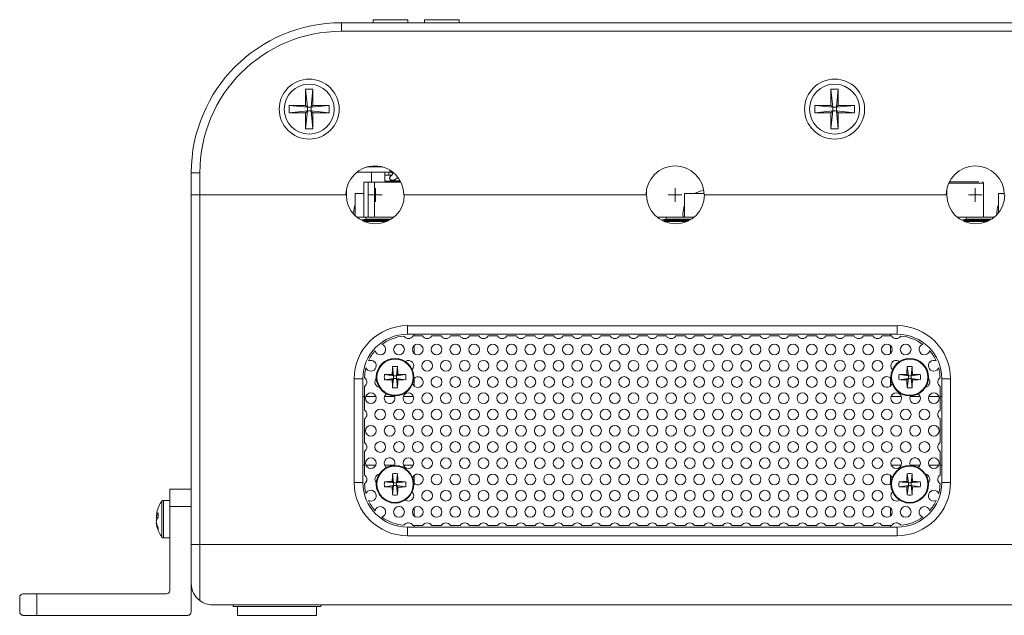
# Model space of a CAD drawing. Header units: millimetres. Extents: x 0 to 1727, y 0 to 1118.
# Tile 16 of 43: x 1117 to 1311, y 360 to 477. Entities that reach past the tile are written whole.
import ezdxf

# ---------------------------------------------------------------- set-up
doc = ezdxf.new("R2010")
doc.units = ezdxf.units.MM
doc.header["$LTSCALE"] = 2

# ---------------------------------------------------------------- blocks, each defined once
blk = doc.blocks.new('SW_CENTERMARKSYMBOL_10')
at = {"color": 0, "linetype": 'Continuous', "lineweight": 0}
for q in [(-1.35, 0), (0, 1.35), (0, -1.35), (1.35, 0)]:
    blk.add_line((0, 0), q, dxfattribs=at)
blk = doc.blocks.new('SW_CENTERMARKSYMBOL_11')
at = {"color": 0, "linetype": 'Continuous', "lineweight": 0}
for q in [(-1.35, 0), (0, 1.35), (0, -1.35), (1.35, 0)]:
    blk.add_line((0, 0), q, dxfattribs=at)
blk = doc.blocks.new('SW_CENTERMARKSYMBOL_12')
at = {"color": 0, "linetype": 'Continuous', "lineweight": 0}
for q in [(-1.35, 0), (0, 1.35), (0, -1.35), (1.35, 0)]:
    blk.add_line((0, 0), q, dxfattribs=at)

msp = doc.modelspace()

# ---------------------------------------------------------------- linework, layer by layer
at = {"color": 7, "linetype": 'Continuous', "lineweight": 15}
for p, q in [((1180.49, 476.7), (1442.96, 476.7)), ((1180.49, 476.7), (1180.49, 475)), ((1186.74, 477.29), (1186.74, 476.7)), ((1190.1, 477.29), (1186.74, 477.29)), ((1193.61, 477.29), (1190.1, 477.29)), ((1193.61, 476.7), (1193.61, 477.29)), ((1196.87, 477.29), (1196.87, 476.7)), ((1200.23, 477.29), (1196.87, 477.29)), ((1203.75, 477.29), (1200.23, 477.29)), ((1203.75, 476.7), (1203.75, 477.29)), ((1442.96, 475), (1180.49, 475)), ((1173.42, 463.56), (1174.87, 463.56)), ((1173.42, 460.36), (1173.42, 463.56)), ((1173.42, 463.56), (1173.78, 459.99)), ((1174.87, 463.56), (1174.51, 459.99)), ((1174.87, 463.56), (1174.87, 460.36)), ((1277.13, 463.56), (1278.59, 463.56)), ((1277.13, 460.36), (1277.13, 463.56)), ((1277.13, 463.56), (1277.5, 459.99)), ((1278.59, 463.56), (1278.22, 459.99)), ((1278.59, 463.56), (1278.59, 460.36)), ((1170.22, 460.36), (1173.42, 460.36)), ((1170.22, 458.9), (1170.22, 460.36)), ((1170.22, 460.36), (1173.78, 459.99)), ((1170.22, 458.9), (1173.78, 459.26)), ((1173.42, 458.9), (1170.22, 458.9)), ((1173.42, 460.36), (1173.78, 459.99)), ((1173.42, 455.7), (1173.78, 459.26)), ((1173.78, 459.26), (1173.42, 458.9)), ((1173.42, 455.7), (1173.42, 458.9)), ((1173.78, 459.26), (1173.78, 459.99)), ((1173.78, 459.99), (1174.51, 459.99)), ((1174.51, 459.26), (1173.78, 459.26)), ((1178.07, 460.36), (1174.51, 459.99)), ((1174.51, 459.99), (1174.87, 460.36)), ((1174.51, 459.99), (1174.51, 459.26)), ((1174.87, 458.9), (1174.51, 459.26)), ((1178.07, 458.9), (1174.51, 459.26)), ((1174.87, 455.7), (1174.51, 459.26)), ((1174.87, 460.36), (1178.07, 460.36)), ((1174.87, 458.9), (1174.87, 455.7)), ((1178.07, 458.9), (1174.87, 458.9)), ((1178.07, 460.36), (1178.07, 458.9)), ((1273.93, 460.36), (1277.13, 460.36)), ((1273.93, 458.9), (1273.93, 460.36)), ((1273.93, 460.36), (1277.5, 459.99)), ((1273.93, 458.9), (1277.5, 459.26)), ((1277.13, 458.9), (1273.93, 458.9)), ((1277.13, 460.36), (1277.5, 459.99)), ((1277.5, 459.26), (1277.13, 458.9)), ((1277.13, 455.7), (1277.5, 459.26)), ((1277.13, 455.7), (1277.13, 458.9)), ((1277.5, 459.99), (1278.22, 459.99)), ((1277.5, 459.26), (1277.5, 459.99)), ((1278.22, 459.26), (1277.5, 459.26)), ((1281.79, 460.36), (1278.22, 459.99)), ((1278.22, 459.99), (1278.59, 460.36)), ((1278.22, 459.99), (1278.22, 459.26)), ((1281.79, 458.9), (1278.22, 459.26)), ((1278.59, 458.9), (1278.22, 459.26)), ((1278.59, 455.7), (1278.22, 459.26)), ((1278.59, 460.36), (1281.79, 460.36)), ((1278.59, 458.9), (1278.59, 455.7)), ((1281.79, 458.9), (1278.59, 458.9)), ((1281.79, 460.36), (1281.79, 458.9)), ((1174.87, 455.7), (1173.42, 455.7)), ((1278.59, 455.7), (1277.13, 455.7)), ((1150.86, 447.06), (1152.55, 447.06)), ((1150.86, 442.69), (1150.86, 447.06)), ((1152.55, 447.06), (1152.55, 442.69)), ((1190.39, 447.18), (1183.54, 447.18)), ((1188.67, 448.2), (1185.53, 448.2)), ((1186.45, 448.38), (1186.45, 448.2)), ((1186.45, 447.18), (1186.45, 445.17)), ((1189.07, 446.59), (1189.07, 447.18)), ((1189.83, 446.59), (1189.83, 447.18)), ((1190.37, 447.21), (1190.38, 447.21)), ((1184.92, 438.29), (1184.92, 445.17)), ((1185.8, 445.17), (1184.92, 445.17)), ((1185.8, 445.17), (1185.8, 438.29)), ((1187.02, 445.17), (1185.8, 445.17)), ((1187.02, 445.17), (1187.02, 438.29)), ((1192.26, 445.17), (1187.02, 445.17)), ((1189.07, 445.4), (1189.07, 446.59)), ((1189.07, 446.59), (1189.83, 446.59)), ((1192.14, 445.4), (1189.07, 445.4)), ((1189.83, 446.59), (1190.47, 446.59)), ((1192.09, 445.49), (1190.51, 445.49)), ((1181.48, 443.77), (1181.48, 442.69)), ((1240.74, 443.77), (1240.74, 442.69)), ((1300.01, 443.77), (1300.01, 442.69)), ((1307.23, 444.98), (1300.38, 444.98)), ((1307.23, 438.29), (1307.23, 444.98)), ((1152.55, 442.69), (1150.86, 442.69)), ((1150.86, 373.67), (1150.86, 442.69)), ((1152.55, 442.69), (1181.37, 442.69)), ((1152.55, 442.69), (1152.55, 373.67)), ((1152.55, 442.69), (1181.48, 442.69)), ((1183.2, 438.61), (1183.2, 442.97)), ((1183.2, 442.97), (1184.92, 442.97)), ((1192.82, 442.69), (1240.64, 442.69)), ((1192.92, 442.69), (1240.74, 442.69)), ((1248.22, 438.29), (1248.22, 442.97)), ((1248.22, 442.97), (1252.08, 442.97)), ((1252.09, 442.69), (1299.91, 442.69)), ((1252.19, 442.69), (1300.01, 442.69)), ((1310.2, 439.11), (1310.2, 442.97)), ((1310.2, 442.97), (1311.35, 442.97)), ((1183.55, 438.29), (1183.72, 438.29)), ((1183.72, 438.29), (1185.32, 438.29)), ((1183.72, 438.29), (1183.72, 438.15)), ((1183.72, 438.29), (1184.15, 438.29)), ((1184.55, 437.73), (1185.32, 437.89)), ((1185.05, 437.39), (1185.32, 437.42)), ((1185.32, 438.29), (1190.85, 438.29)), ((1185.32, 438.29), (1185.32, 437.89)), ((1185.32, 437.89), (1185.32, 437.75)), ((1185.32, 437.89), (1190.3, 437.89)), ((1185.32, 437.75), (1185.32, 437.59)), ((1190.09, 437.75), (1185.32, 437.75)), ((1185.32, 437.59), (1189.78, 437.59)), ((1185.32, 437.42), (1189.42, 437.42)), ((1242.81, 438.29), (1242.99, 438.29)), ((1242.99, 438.29), (1244.59, 438.29)), ((1242.99, 438.29), (1242.99, 438.15)), ((1242.99, 438.29), (1243.42, 438.29)), ((1243.81, 437.73), (1244.59, 437.89)), ((1244.31, 437.39), (1244.59, 437.42)), ((1244.59, 438.29), (1250.12, 438.29)), ((1244.59, 438.29), (1244.59, 437.89)), ((1244.59, 437.89), (1244.59, 437.75)), ((1244.59, 437.89), (1249.57, 437.89)), ((1244.59, 437.75), (1244.59, 437.59)), ((1249.35, 437.75), (1244.59, 437.75)), ((1244.59, 437.59), (1249.05, 437.59)), ((1244.59, 437.42), (1248.69, 437.42)), ((1247.94, 438.29), (1247.88, 439.01)), ((1302.08, 438.29), (1302.25, 438.29)), ((1302.25, 438.29), (1303.85, 438.29)), ((1302.25, 438.29), (1302.25, 438.15)), ((1302.25, 438.29), (1302.69, 438.29)), ((1303.08, 437.73), (1303.85, 437.89)), ((1303.58, 437.39), (1303.85, 437.42)), ((1303.85, 438.29), (1309.38, 438.29)), ((1303.85, 438.29), (1303.85, 437.89)), ((1303.85, 437.89), (1303.85, 437.75)), ((1303.85, 437.89), (1308.84, 437.89)), ((1303.85, 437.75), (1303.85, 437.59)), ((1308.62, 437.75), (1303.85, 437.75)), ((1303.85, 437.59), (1308.32, 437.59)), ((1303.85, 437.42), (1307.95, 437.42)), ((1193.53, 416.85), (1290.22, 416.85)), ((1193.53, 415.16), (1193.53, 416.85)), ((1290.22, 415.16), (1290.22, 416.85)), ((1290.22, 415.16), (1193.53, 415.16)), ((1194.64, 414.82), (1196.51, 414.82)), ((1194.89, 415.16), (1194.89, 414.82)), ((1198.34, 414.82), (1200.22, 414.82)), ((1202.04, 414.82), (1203.92, 414.82)), ((1205.75, 414.82), (1207.63, 414.82)), ((1209.45, 414.82), (1211.33, 414.82)), ((1213.16, 414.82), (1215.04, 414.82)), ((1216.86, 414.82), (1218.74, 414.82)), ((1220.56, 414.82), (1222.44, 414.82)), ((1224.27, 414.82), (1226.15, 414.82)), ((1227.97, 414.82), (1229.85, 414.82)), ((1231.68, 414.82), (1233.56, 414.82)), ((1235.38, 414.82), (1237.26, 414.82)), ((1239.09, 414.82), (1240.96, 414.82)), ((1242.79, 414.82), (1244.67, 414.82)), ((1246.49, 414.82), (1248.37, 414.82)), ((1250.2, 414.82), (1252.08, 414.82)), ((1253.9, 414.82), (1255.78, 414.82)), ((1257.61, 414.82), (1259.49, 414.82)), ((1261.31, 414.82), (1263.19, 414.82)), ((1265.01, 414.82), (1266.89, 414.82)), ((1268.72, 414.82), (1270.6, 414.82)), ((1272.42, 414.82), (1274.3, 414.82)), ((1276.13, 414.82), (1278.01, 414.82)), ((1279.83, 414.82), (1281.71, 414.82)), ((1283.54, 414.82), (1285.41, 414.82)), ((1287.24, 414.82), (1289.12, 414.82)), ((1288.87, 414.82), (1288.87, 415.16)), ((1194.89, 412.95), (1194.89, 411.35)), ((1288.87, 411.35), (1288.87, 412.95)), ((1190.58, 408.8), (1190.81, 406.97)), ((1191.58, 408.8), (1191.35, 406.97)), ((1292.18, 408.8), (1292.41, 406.97)), ((1293.18, 408.8), (1292.95, 406.97)), ((1183.03, 385.87), (1183.03, 406.36)), ((1184.73, 406.36), (1183.03, 406.36)), ((1184.73, 406.36), (1184.73, 385.87)), ((1188.98, 407.2), (1190.81, 406.97)), ((1188.98, 406.19), (1190.81, 406.42)), ((1190.54, 407.23), (1190.81, 406.97)), ((1190.81, 406.42), (1190.54, 406.16)), ((1190.58, 404.59), (1190.81, 406.42)), ((1190.81, 406.42), (1190.81, 406.97)), ((1191.35, 406.97), (1190.81, 406.97)), ((1190.81, 406.42), (1191.35, 406.42)), ((1191.35, 406.97), (1191.61, 407.23)), ((1193.18, 407.2), (1191.35, 406.97)), ((1191.35, 406.97), (1191.35, 406.42)), ((1191.61, 406.16), (1191.35, 406.42)), ((1193.18, 406.19), (1191.35, 406.42)), ((1191.58, 404.59), (1191.35, 406.42)), ((1194.89, 406.54), (1194.89, 404.93)), ((1288.87, 404.93), (1288.87, 406.54)), ((1290.58, 407.2), (1292.41, 406.97)), ((1290.58, 406.19), (1292.41, 406.42)), ((1292.14, 407.23), (1292.41, 406.97)), ((1292.41, 406.42), (1292.14, 406.16)), ((1292.18, 404.59), (1292.41, 406.42)), ((1292.95, 406.97), (1292.41, 406.97)), ((1292.41, 406.42), (1292.41, 406.97)), ((1292.41, 406.42), (1292.95, 406.42)), ((1292.95, 406.97), (1293.21, 407.23)), ((1294.78, 407.2), (1292.95, 406.97)), ((1292.95, 406.97), (1292.95, 406.42)), ((1293.21, 406.16), (1292.95, 406.42)), ((1294.78, 406.19), (1292.95, 406.42)), ((1293.18, 404.59), (1292.95, 406.42)), ((1300.72, 406.36), (1299.03, 406.36)), ((1299.03, 385.87), (1299.03, 406.36)), ((1300.72, 406.36), (1300.72, 385.87)), ((1185.07, 400.19), (1185.07, 404.87)), ((1298.69, 404.87), (1298.69, 400.19)), ((1185.07, 402.88), (1184.73, 402.88)), ((1187.31, 402.88), (1185.32, 402.88)), ((1191.01, 402.88), (1189.02, 402.88)), ((1194.72, 402.88), (1192.73, 402.88)), ((1291.03, 402.88), (1289.04, 402.88)), ((1294.73, 402.88), (1292.74, 402.88)), ((1298.44, 402.88), (1296.44, 402.88)), ((1299.03, 402.88), (1298.69, 402.88)), ((1185.07, 393.77), (1185.07, 398.45)), ((1298.69, 398.45), (1298.69, 393.77)), ((1185.07, 387.36), (1185.07, 392.03)), ((1298.69, 392.03), (1298.69, 387.36)), ((1184.73, 389.34), (1185.07, 389.34)), ((1185.32, 389.34), (1187.31, 389.34)), ((1189.02, 389.34), (1191.01, 389.34)), ((1192.73, 389.34), (1194.72, 389.34)), ((1289.04, 389.34), (1291.03, 389.34)), ((1292.74, 389.34), (1294.73, 389.34)), ((1296.44, 389.34), (1298.44, 389.34)), ((1298.69, 389.34), (1299.03, 389.34)), ((1190.58, 387.63), (1190.81, 385.8)), ((1191.58, 387.63), (1191.35, 385.8)), ((1194.89, 387.29), (1194.89, 385.68)), ((1288.87, 385.68), (1288.87, 387.29)), ((1292.18, 387.63), (1292.41, 385.8)), ((1293.18, 387.63), (1292.95, 385.8)), ((1184.73, 385.87), (1183.03, 385.87)), ((1188.98, 386.03), (1190.81, 385.8)), ((1188.98, 385.03), (1190.81, 385.26)), ((1190.54, 386.06), (1190.81, 385.8)), ((1190.81, 385.26), (1190.54, 384.99)), ((1190.58, 383.43), (1190.81, 385.26)), ((1190.81, 385.26), (1190.81, 385.8)), ((1191.35, 385.8), (1190.81, 385.8)), ((1190.81, 385.26), (1191.35, 385.26)), ((1191.35, 385.8), (1191.61, 386.06)), ((1193.18, 386.03), (1191.35, 385.8)), ((1191.35, 385.8), (1191.35, 385.26)), ((1191.61, 384.99), (1191.35, 385.26)), ((1193.18, 385.03), (1191.35, 385.26)), ((1191.58, 383.43), (1191.35, 385.26)), ((1290.58, 386.03), (1292.41, 385.8)), ((1290.58, 385.03), (1292.41, 385.26)), ((1292.14, 386.06), (1292.41, 385.8)), ((1292.41, 385.26), (1292.14, 384.99)), ((1292.18, 383.43), (1292.41, 385.26)), ((1292.95, 385.8), (1292.41, 385.8)), ((1292.41, 385.26), (1292.41, 385.8)), ((1292.41, 385.26), (1292.95, 385.26)), ((1292.95, 385.8), (1293.21, 386.06)), ((1294.78, 386.03), (1292.95, 385.8)), ((1292.95, 385.8), (1292.95, 385.26)), ((1293.18, 383.43), (1292.95, 385.26)), ((1293.21, 384.99), (1292.95, 385.26)), ((1294.78, 385.03), (1292.95, 385.26)), ((1300.72, 385.87), (1299.03, 385.87)), ((1146.63, 381.16), (1146.63, 384.55)), ((1146.63, 384.55), (1150.86, 384.55)), ((1145.08, 375.08), (1145.08, 382.22)), ((1146.63, 382.36), (1145.35, 382.36)), ((1145.35, 374.94), (1145.35, 382.36)), ((1146.63, 381.16), (1146.63, 364.56)), ((1150.86, 381.16), (1146.63, 381.16)), ((1143.97, 379.35), (1144.3, 379.31)), ((1194.89, 380.88), (1194.89, 379.27)), ((1288.87, 379.27), (1288.87, 380.88)), ((1144.26, 378.93), (1143.97, 378.94)), ((1143.97, 377.95), (1144.02, 377.96)), ((1193.53, 375.37), (1193.53, 377.06)), ((1193.53, 377.06), (1290.22, 377.06)), ((1196.51, 377.4), (1194.64, 377.4)), ((1194.89, 377.4), (1194.89, 377.06)), ((1200.22, 377.4), (1198.34, 377.4)), ((1203.92, 377.4), (1202.04, 377.4)), ((1207.63, 377.4), (1205.75, 377.4)), ((1211.33, 377.4), (1209.45, 377.4)), ((1215.04, 377.4), (1213.16, 377.4)), ((1218.74, 377.4), (1216.86, 377.4)), ((1222.44, 377.4), (1220.56, 377.4)), ((1226.15, 377.4), (1224.27, 377.4)), ((1229.85, 377.4), (1227.97, 377.4)), ((1233.56, 377.4), (1231.68, 377.4)), ((1237.26, 377.4), (1235.38, 377.4)), ((1240.96, 377.4), (1239.09, 377.4)), ((1244.67, 377.4), (1242.79, 377.4)), ((1248.37, 377.4), (1246.49, 377.4)), ((1252.08, 377.4), (1250.2, 377.4)), ((1255.78, 377.4), (1253.9, 377.4)), ((1259.49, 377.4), (1257.61, 377.4)), ((1263.19, 377.4), (1261.31, 377.4)), ((1266.89, 377.4), (1265.01, 377.4)), ((1270.6, 377.4), (1268.72, 377.4)), ((1274.3, 377.4), (1272.42, 377.4)), ((1278.01, 377.4), (1276.13, 377.4)), ((1281.71, 377.4), (1279.83, 377.4)), ((1285.41, 377.4), (1283.54, 377.4)), ((1289.12, 377.4), (1287.24, 377.4)), ((1288.87, 377.06), (1288.87, 377.4)), ((1290.22, 375.37), (1290.22, 377.06)), ((1290.22, 375.37), (1193.53, 375.37)), ((1145.35, 374.94), (1146.63, 374.94)), ((1150.86, 365.95), (1150.86, 373.67)), ((1150.86, 373.67), (1152.55, 373.67)), ((1152.55, 373.67), (1152.55, 362.57)), ((1470.9, 373.67), (1152.55, 373.67)), ((1150.86, 360.33), (1150.86, 365.95)), ((1117.67, 363.89), (1120.38, 363.89)), ((1120.38, 363.89), (1120.38, 359.65)), ((1145.95, 363.89), (1120.38, 363.89)), ((1116.99, 360.33), (1116.99, 363.21)), ((1155.09, 361.72), (1468.36, 361.72)), ((1159.16, 361.72), (1159.16, 361.38)), ((1176.43, 361.38), (1176.43, 361.72)), ((1120.38, 359.65), (1117.67, 359.65)), ((1120.38, 359.65), (1150.18, 359.65)), ((1176.43, 361.38), (1159.16, 361.38)), ((1160, 361.38), (1160, 359.65)), ((1175.58, 359.65), (1160, 359.65)), ((1175.58, 359.65), (1175.58, 361.38))]:
    msp.add_line(p, q, dxfattribs=at)
at = {"color": 7, "linetype": 'Continuous', "lineweight": 15, "flags": 128}
for points in [[(1250.17, 442.97), (1251.33, 443.44), (1252.02, 443.56)], [(1182.86, 439.01), (1183.1, 440.49), (1183.2, 440.74)], [(1247.88, 439.01), (1248.13, 440.49), (1248.22, 440.74)], [(1184.61, 437.59), (1184.94, 437.71), (1185.32, 437.75)], [(1243.87, 437.59), (1244.21, 437.71), (1244.59, 437.75)], [(1303.14, 437.59), (1303.47, 437.71), (1303.85, 437.75)], [(1292.68, 402.53), (1292.76, 402.93), (1292.78, 402.99)], [(1292.78, 389.23), (1292.76, 389.29), (1292.68, 389.7)]]:
    msp.add_lwpolyline(points, dxfattribs=at)
at = {"color": 7, "linetype": 'Continuous', "lineweight": 15}
for centre, radius in [((1174.14, 459.63), 5.92), ((1174.14, 459.63), 4.94), ((1277.86, 459.63), 5.92), ((1277.86, 459.63), 4.94), ((1191.87, 412.15), 1.06), ((1195.57, 412.15), 1.06), ((1199.28, 412.15), 1.06), ((1202.98, 412.15), 1.06), ((1206.69, 412.15), 1.06), ((1210.39, 412.15), 1.06), ((1214.1, 412.15), 1.06), ((1217.8, 412.15), 1.06), ((1221.5, 412.15), 1.06), ((1225.21, 412.15), 1.06), ((1228.91, 412.15), 1.06), ((1232.62, 412.15), 1.06), ((1236.32, 412.15), 1.06), ((1240.02, 412.15), 1.06), ((1243.73, 412.15), 1.06), ((1247.43, 412.15), 1.06), ((1251.14, 412.15), 1.06), ((1254.84, 412.15), 1.06), ((1258.55, 412.15), 1.06), ((1262.25, 412.15), 1.06), ((1265.95, 412.15), 1.06), ((1269.66, 412.15), 1.06), ((1273.36, 412.15), 1.06), ((1277.07, 412.15), 1.06), ((1280.77, 412.15), 1.06), ((1284.47, 412.15), 1.06), ((1288.18, 412.15), 1.06), ((1291.88, 412.15), 1.06), ((1191.08, 406.69), 3.71), ((1191.08, 406.69), 3.57), ((1292.68, 406.69), 3.71), ((1292.68, 406.69), 3.57), ((1197.43, 408.94), 1.06), ((1201.13, 408.94), 1.06), ((1204.84, 408.94), 1.06), ((1208.54, 408.94), 1.06), ((1212.24, 408.94), 1.06), ((1215.95, 408.94), 1.06), ((1219.65, 408.94), 1.06), ((1223.36, 408.94), 1.06), ((1227.06, 408.94), 1.06), ((1230.76, 408.94), 1.06), ((1234.47, 408.94), 1.06), ((1238.17, 408.94), 1.06), ((1241.88, 408.94), 1.06), ((1245.58, 408.94), 1.06), ((1249.29, 408.94), 1.06), ((1252.99, 408.94), 1.06), ((1256.69, 408.94), 1.06), ((1260.4, 408.94), 1.06), ((1264.1, 408.94), 1.06), ((1267.81, 408.94), 1.06), ((1271.51, 408.94), 1.06), ((1275.21, 408.94), 1.06), ((1278.92, 408.94), 1.06), ((1282.62, 408.94), 1.06), ((1286.33, 408.94), 1.06), ((1199.28, 405.73), 1.06), ((1202.98, 405.73), 1.06), ((1206.69, 405.73), 1.06), ((1210.39, 405.73), 1.06), ((1214.1, 405.73), 1.06), ((1217.8, 405.73), 1.06), ((1221.5, 405.73), 1.06), ((1225.21, 405.73), 1.06), ((1228.91, 405.73), 1.06), ((1232.62, 405.73), 1.06), ((1236.32, 405.73), 1.06), ((1240.02, 405.73), 1.06), ((1243.73, 405.73), 1.06), ((1247.43, 405.73), 1.06), ((1251.14, 405.73), 1.06), ((1254.84, 405.73), 1.06), ((1258.55, 405.73), 1.06), ((1262.25, 405.73), 1.06), ((1265.95, 405.73), 1.06), ((1269.66, 405.73), 1.06), ((1273.36, 405.73), 1.06), ((1277.07, 405.73), 1.06), ((1280.77, 405.73), 1.06), ((1284.47, 405.73), 1.06), ((1186.31, 402.53), 1.06), ((1193.72, 402.53), 1.06), ((1197.43, 402.53), 1.06), ((1201.13, 402.53), 1.06), ((1204.84, 402.53), 1.06), ((1208.54, 402.53), 1.06), ((1212.24, 402.53), 1.06), ((1215.95, 402.53), 1.06), ((1219.65, 402.53), 1.06), ((1223.36, 402.53), 1.06), ((1227.06, 402.53), 1.06), ((1230.76, 402.53), 1.06), ((1234.47, 402.53), 1.06), ((1238.17, 402.53), 1.06), ((1241.88, 402.53), 1.06), ((1245.58, 402.53), 1.06), ((1249.29, 402.53), 1.06), ((1252.99, 402.53), 1.06), ((1256.69, 402.53), 1.06), ((1260.4, 402.53), 1.06), ((1264.1, 402.53), 1.06), ((1267.81, 402.53), 1.06), ((1271.51, 402.53), 1.06), ((1275.21, 402.53), 1.06), ((1278.92, 402.53), 1.06), ((1282.62, 402.53), 1.06), ((1286.33, 402.53), 1.06), ((1290.03, 402.53), 1.06), ((1297.44, 402.53), 1.06), ((1188.17, 399.32), 1.06), ((1191.87, 399.32), 1.06), ((1195.57, 399.32), 1.06), ((1199.28, 399.32), 1.06), ((1202.98, 399.32), 1.06), ((1206.69, 399.32), 1.06), ((1210.39, 399.32), 1.06), ((1214.1, 399.32), 1.06), ((1217.8, 399.32), 1.06), ((1221.5, 399.32), 1.06), ((1225.21, 399.32), 1.06), ((1228.91, 399.32), 1.06), ((1232.62, 399.32), 1.06), ((1236.32, 399.32), 1.06), ((1240.02, 399.32), 1.06), ((1243.73, 399.32), 1.06), ((1247.43, 399.32), 1.06), ((1251.14, 399.32), 1.06), ((1254.84, 399.32), 1.06), ((1258.55, 399.32), 1.06), ((1262.25, 399.32), 1.06), ((1265.95, 399.32), 1.06), ((1269.66, 399.32), 1.06), ((1273.36, 399.32), 1.06), ((1277.07, 399.32), 1.06), ((1280.77, 399.32), 1.06), ((1284.47, 399.32), 1.06), ((1288.18, 399.32), 1.06), ((1291.88, 399.32), 1.06), ((1295.59, 399.32), 1.06), ((1186.31, 396.11), 1.06), ((1190.02, 396.11), 1.06), ((1193.72, 396.11), 1.06), ((1197.43, 396.11), 1.06), ((1201.13, 396.11), 1.06), ((1204.84, 396.11), 1.06), ((1208.54, 396.11), 1.06), ((1212.24, 396.11), 1.06), ((1215.95, 396.11), 1.06), ((1219.65, 396.11), 1.06), ((1223.36, 396.11), 1.06), ((1227.06, 396.11), 1.06), ((1230.76, 396.11), 1.06), ((1234.47, 396.11), 1.06), ((1238.17, 396.11), 1.06), ((1241.88, 396.11), 1.06), ((1245.58, 396.11), 1.06), ((1249.29, 396.11), 1.06), ((1252.99, 396.11), 1.06), ((1256.69, 396.11), 1.06), ((1260.4, 396.11), 1.06), ((1264.1, 396.11), 1.06), ((1267.81, 396.11), 1.06), ((1271.51, 396.11), 1.06), ((1275.21, 396.11), 1.06), ((1278.92, 396.11), 1.06), ((1282.62, 396.11), 1.06), ((1286.33, 396.11), 1.06), ((1290.03, 396.11), 1.06), ((1293.74, 396.11), 1.06), ((1297.44, 396.11), 1.06), ((1188.17, 392.9), 1.06), ((1191.87, 392.9), 1.06), ((1195.57, 392.9), 1.06), ((1199.28, 392.9), 1.06), ((1202.98, 392.9), 1.06), ((1206.69, 392.9), 1.06), ((1210.39, 392.9), 1.06), ((1214.1, 392.9), 1.06), ((1217.8, 392.9), 1.06), ((1221.5, 392.9), 1.06), ((1225.21, 392.9), 1.06), ((1228.91, 392.9), 1.06), ((1232.62, 392.9), 1.06), ((1236.32, 392.9), 1.06), ((1240.02, 392.9), 1.06), ((1243.73, 392.9), 1.06), ((1247.43, 392.9), 1.06), ((1251.14, 392.9), 1.06), ((1254.84, 392.9), 1.06), ((1258.55, 392.9), 1.06), ((1262.25, 392.9), 1.06), ((1265.95, 392.9), 1.06), ((1269.66, 392.9), 1.06), ((1273.36, 392.9), 1.06), ((1277.07, 392.9), 1.06), ((1280.77, 392.9), 1.06), ((1284.47, 392.9), 1.06), ((1288.18, 392.9), 1.06), ((1291.88, 392.9), 1.06), ((1295.59, 392.9), 1.06), ((1186.31, 389.7), 1.06), ((1193.72, 389.7), 1.06), ((1197.43, 389.7), 1.06), ((1201.13, 389.7), 1.06), ((1204.84, 389.7), 1.06), ((1208.54, 389.7), 1.06), ((1212.24, 389.7), 1.06), ((1215.95, 389.7), 1.06), ((1219.65, 389.7), 1.06), ((1223.36, 389.7), 1.06), ((1227.06, 389.7), 1.06), ((1230.76, 389.7), 1.06), ((1234.47, 389.7), 1.06), ((1238.17, 389.7), 1.06), ((1241.88, 389.7), 1.06), ((1245.58, 389.7), 1.06), ((1249.29, 389.7), 1.06), ((1252.99, 389.7), 1.06), ((1256.69, 389.7), 1.06), ((1260.4, 389.7), 1.06), ((1264.1, 389.7), 1.06), ((1267.81, 389.7), 1.06), ((1271.51, 389.7), 1.06), ((1275.21, 389.7), 1.06), ((1278.92, 389.7), 1.06), ((1282.62, 389.7), 1.06), ((1286.33, 389.7), 1.06), ((1290.03, 389.7), 1.06), ((1297.44, 389.7), 1.06), ((1191.08, 385.53), 3.71), ((1191.08, 385.53), 3.57), ((1292.68, 385.53), 3.71), ((1292.68, 385.53), 3.57), ((1199.28, 386.49), 1.06), ((1202.98, 386.49), 1.06), ((1206.69, 386.49), 1.06), ((1210.39, 386.49), 1.06), ((1214.1, 386.49), 1.06), ((1217.8, 386.49), 1.06), ((1221.5, 386.49), 1.06), ((1225.21, 386.49), 1.06), ((1228.91, 386.49), 1.06), ((1232.62, 386.49), 1.06), ((1236.32, 386.49), 1.06), ((1240.02, 386.49), 1.06), ((1243.73, 386.49), 1.06), ((1247.43, 386.49), 1.06), ((1251.14, 386.49), 1.06), ((1254.84, 386.49), 1.06), ((1258.55, 386.49), 1.06), ((1262.25, 386.49), 1.06), ((1265.95, 386.49), 1.06), ((1269.66, 386.49), 1.06), ((1273.36, 386.49), 1.06), ((1277.07, 386.49), 1.06), ((1280.77, 386.49), 1.06), ((1284.47, 386.49), 1.06), ((1197.43, 383.28), 1.06), ((1201.13, 383.28), 1.06), ((1204.84, 383.28), 1.06), ((1208.54, 383.28), 1.06), ((1212.24, 383.28), 1.06), ((1215.95, 383.28), 1.06), ((1219.65, 383.28), 1.06), ((1223.36, 383.28), 1.06), ((1227.06, 383.28), 1.06), ((1230.76, 383.28), 1.06), ((1234.47, 383.28), 1.06), ((1238.17, 383.28), 1.06), ((1241.88, 383.28), 1.06), ((1245.58, 383.28), 1.06), ((1249.29, 383.28), 1.06), ((1252.99, 383.28), 1.06), ((1256.69, 383.28), 1.06), ((1260.4, 383.28), 1.06), ((1264.1, 383.28), 1.06), ((1267.81, 383.28), 1.06), ((1271.51, 383.28), 1.06), ((1275.21, 383.28), 1.06), ((1278.92, 383.28), 1.06), ((1282.62, 383.28), 1.06), ((1286.33, 383.28), 1.06), ((1191.87, 380.07), 1.06), ((1195.57, 380.07), 1.06), ((1199.28, 380.07), 1.06), ((1202.98, 380.07), 1.06), ((1206.69, 380.07), 1.06), ((1210.39, 380.07), 1.06), ((1214.1, 380.07), 1.06), ((1217.8, 380.07), 1.06), ((1221.5, 380.07), 1.06), ((1225.21, 380.07), 1.06), ((1228.91, 380.07), 1.06), ((1232.62, 380.07), 1.06), ((1236.32, 380.07), 1.06), ((1240.02, 380.07), 1.06), ((1243.73, 380.07), 1.06), ((1247.43, 380.07), 1.06), ((1251.14, 380.07), 1.06), ((1254.84, 380.07), 1.06), ((1258.55, 380.07), 1.06), ((1262.25, 380.07), 1.06), ((1265.95, 380.07), 1.06), ((1269.66, 380.07), 1.06), ((1273.36, 380.07), 1.06), ((1277.07, 380.07), 1.06), ((1280.77, 380.07), 1.06), ((1284.47, 380.07), 1.06), ((1288.18, 380.07), 1.06), ((1291.88, 380.07), 1.06)]:
    msp.add_circle(centre, radius, dxfattribs=at)
for centre, radius, start, end in [((1180.49, 447.06), 29.63, 90, 180), ((1180.49, 447.06), 27.94, 90, 180), ((1187.1, 442.69), 5.72, 0, 180), ((1190.51, 447.69), 0.508, 180, 254.6066), ((1246.36, 442.69), 5.72, 0, 180), ((1305.63, 442.69), 5.72, 0, 180), ((1190.51, 446), 0.508, 105.648, 180), ((1190.51, 446), 0.508, 180, 270), ((1190.5, 446.26), 0.768, 271.1725, 313.0102), ((1306.96, 444.98), 0.267, 0, 90), ((1187.2, 442.69), 5.72, 180, 0), ((1246.47, 442.69), 5.72, 180, 0), ((1305.73, 442.69), 5.72, 180, 0), ((1314.43, 439.01), 4.57, 157.8084, 183.4551), ((1193.53, 406.36), 10.5, 90, 180), ((1290.22, 406.36), 10.5, 0, 90), ((1193.53, 406.36), 8.81, 90, 180), ((1193.53, 406.36), 8.47, 94.7706, 126.543), ((1193.72, 415.36), 1.06, 212.2929, 329.5668), ((1197.43, 415.36), 1.06, 210.4332, 329.5668), ((1201.13, 415.36), 1.06, 210.4332, 329.5668), ((1204.84, 415.36), 1.06, 210.4332, 329.5668), ((1208.54, 415.36), 1.06, 210.4332, 329.5668), ((1212.24, 415.36), 1.06, 210.4332, 329.5668), ((1215.95, 415.36), 1.06, 210.4332, 329.5668), ((1219.65, 415.36), 1.06, 210.4332, 329.5668), ((1223.36, 415.36), 1.06, 210.4332, 329.5668), ((1227.06, 415.36), 1.06, 210.4332, 329.5668), ((1230.76, 415.36), 1.06, 210.4332, 329.5668), ((1234.47, 415.36), 1.06, 210.4332, 329.5668), ((1238.17, 415.36), 1.06, 210.4332, 329.5668), ((1241.88, 415.36), 1.06, 210.4332, 329.5668), ((1245.58, 415.36), 1.06, 210.4332, 329.5668), ((1249.29, 415.36), 1.06, 210.4332, 329.5668), ((1252.99, 415.36), 1.06, 210.4332, 329.5668), ((1256.69, 415.36), 1.06, 210.4332, 329.5668), ((1260.4, 415.36), 1.06, 210.4332, 329.5668), ((1264.1, 415.36), 1.06, 210.4332, 329.5668), ((1267.81, 415.36), 1.06, 210.4332, 329.5668), ((1271.51, 415.36), 1.06, 210.4332, 329.5668), ((1275.21, 415.36), 1.06, 210.4332, 329.5668), ((1278.92, 415.36), 1.06, 210.4332, 329.5668), ((1282.62, 415.36), 1.06, 210.4332, 329.5668), ((1286.33, 415.36), 1.06, 210.4332, 329.5668), ((1290.03, 415.36), 1.06, 210.4332, 327.7071), ((1290.22, 406.36), 8.81, 0, 90), ((1290.22, 406.36), 8.47, 53.457, 85.2294), ((1188.17, 412.15), 1.06, 193.4506, 72.1458), ((1295.59, 412.15), 1.06, 107.8542, 346.5494), ((1193.53, 406.36), 8.47, 139.0535, 155.347), ((1290.22, 406.36), 8.47, 24.653, 40.9465), ((1193.53, 406.36), 8.47, 165.2167, 178.3342), ((1186.31, 408.94), 1.06, 203.7685, 116.7952), ((1246.32, 406.75), 55.78, 177.8984, 179.5063), ((1191.08, 399.63), 9.18, 86.8678, 93.1322), ((1136.02, 406.75), 55.6, 0.4912, 2.1041), ((1193.72, 408.94), 1.06, 314.8589, 125.8531), ((1290.03, 408.94), 1.06, 54.1469, 180), ((1290.03, 408.94), 1.06, 180, 225.1411), ((1347.85, 406.75), 55.72, 177.8979, 179.5075), ((1292.68, 399.63), 9.18, 86.8678, 93.1322), ((1237.56, 406.75), 55.65, 0.492, 2.1033), ((1297.44, 408.94), 1.06, 63.2048, 336.2315), ((1290.22, 406.36), 8.47, 1.6658, 14.7833), ((1184.46, 405.73), 1.06, 304.7502, 55.0137), ((1188.17, 405.73), 1.06, 138.2225, 258.2745), ((1198.14, 406.69), 9.17, 176.8659, 183.1341), ((1191.02, 351.54), 55.69, 90.4924, 92.1027), ((1191.14, 351.54), 55.7, 87.8973, 89.5075), ((1184.01, 406.69), 9.19, 356.8699, 3.1301), ((1195.57, 405.73), 1.06, 196.8876, 139.0256), ((1288.18, 405.73), 1.06, 40.9744, 180), ((1299.74, 406.69), 9.18, 176.8679, 183.1321), ((1292.62, 351.54), 55.69, 90.4924, 92.1027), ((1292.74, 351.54), 55.69, 87.8973, 89.5076), ((1285.61, 406.69), 9.18, 356.8679, 3.1321), ((1295.59, 405.73), 1.06, 281.7255, 41.7775), ((1299.29, 405.73), 1.06, 124.9863, 235.2498), ((1191.02, 461.84), 55.69, 267.8972, 269.5076), ((1246.32, 406.64), 55.78, 180.4937, 182.1016), ((1191.08, 413.76), 9.18, 266.8677, 273.1323), ((1136.02, 406.63), 55.6, 357.8959, 359.5088), ((1191.14, 461.85), 55.69, 270.4925, 272.1027), ((1288.18, 405.73), 1.06, 180, 343.1124), ((1292.62, 461.85), 55.69, 267.8973, 269.5076), ((1347.85, 406.64), 55.72, 180.4925, 182.1021), ((1292.68, 413.76), 9.18, 266.8677, 273.1323), ((1237.56, 406.64), 55.65, 357.8967, 359.508), ((1292.74, 461.85), 55.69, 270.4924, 272.1027), ((1190.02, 402.53), 1.06, 125.7016, 180), ((1190.02, 402.53), 1.06, 180, 25.8006), ((1293.74, 402.53), 1.06, 180, 54.2984), ((1184.46, 399.32), 1.06, 304.7502, 55.2498), ((1299.29, 399.32), 1.06, 124.7502, 235.2498), ((1184.46, 392.9), 1.06, 304.7502, 55.2498), ((1299.29, 392.9), 1.06, 124.7502, 235.2498), ((1190.02, 389.7), 1.06, 334.1994, 180), ((1293.74, 389.7), 1.06, 305.7016, 180), ((1190.02, 389.7), 1.06, 180, 234.2984), ((1184.46, 386.49), 1.06, 304.9863, 55.2498), ((1188.17, 386.49), 1.06, 101.7255, 221.7775), ((1246.32, 385.58), 55.78, 177.8984, 179.5063), ((1191.08, 378.46), 9.18, 86.8677, 93.1323), ((1136.02, 385.59), 55.6, 0.4912, 2.1041), ((1195.57, 386.49), 1.06, 220.9744, 163.1124), ((1288.18, 386.49), 1.06, 16.8876, 180), ((1347.85, 385.59), 55.72, 177.8979, 179.5075), ((1292.68, 378.46), 9.18, 86.8677, 93.1323), ((1237.56, 385.59), 55.65, 0.492, 2.1033), ((1295.59, 386.49), 1.06, 318.2225, 78.2745), ((1299.29, 386.49), 1.06, 124.7502, 235.0137), ((1193.53, 385.87), 10.5, 180, 270), ((1193.53, 385.87), 8.81, 180, 270), ((1193.53, 385.87), 8.47, 181.6658, 194.7833), ((1198.14, 385.53), 9.17, 176.8659, 183.1341), ((1191.02, 330.39), 55.68, 90.4922, 92.1029), ((1191.02, 440.68), 55.69, 267.8972, 269.5075), ((1246.32, 385.47), 55.78, 180.4937, 182.1016), ((1136.02, 385.47), 55.6, 357.8959, 359.5088), ((1191.14, 330.39), 55.68, 87.8971, 89.5078), ((1191.14, 440.68), 55.7, 270.4926, 272.1027), ((1184.01, 385.53), 9.19, 356.8699, 3.1301), ((1288.18, 386.49), 1.06, 180, 319.0256), ((1290.22, 385.87), 10.5, 270, 0), ((1290.22, 385.87), 8.81, 270, 0), ((1299.74, 385.53), 9.18, 176.8679, 183.1321), ((1292.62, 330.39), 55.68, 90.4922, 92.1029), ((1292.62, 440.68), 55.69, 267.8972, 269.5075), ((1347.85, 385.47), 55.72, 180.4925, 182.1021), ((1237.56, 385.47), 55.65, 357.8967, 359.508), ((1292.74, 330.39), 55.68, 87.8971, 89.5078), ((1292.74, 440.68), 55.69, 270.4925, 272.1028), ((1285.61, 385.53), 9.18, 356.8679, 3.1321), ((1290.22, 385.87), 8.47, 345.2167, 358.3342), ((1186.31, 383.28), 1.06, 243.2048, 156.2315), ((1191.08, 392.59), 9.18, 266.8677, 273.1323), ((1193.72, 383.28), 1.06, 234.1469, 45.1411), ((1290.03, 383.28), 1.06, 134.8589, 180), ((1290.03, 383.28), 1.06, 180, 305.8531), ((1292.68, 392.59), 9.18, 266.8677, 273.1323), ((1297.44, 383.28), 1.06, 23.7685, 296.7952), ((1149.99, 378.65), 6.07, 143.9804, 166.8849), ((1145.35, 382.02), 0.339, 90, 143.9804), ((1193.53, 385.87), 8.47, 204.653, 220.9465), ((1188.17, 380.07), 1.06, 287.8542, 166.5494), ((1295.59, 380.07), 1.06, 13.4506, 252.1458), ((1290.22, 385.87), 8.47, 319.0535, 335.347), ((1149.08, 378.86), 5.14, 166.8864, 174.5233), ((1145.08, 379.05), 1.16, 131.4964, 164.9267), ((1149.27, 378.44), 5.33, 170.1726, 174.5458), ((1150.6, 379.46), 6.3, 175.7831, 184.2169), ((1193.53, 385.87), 8.47, 233.457, 265.2294), ((1290.22, 385.87), 8.47, 274.7706, 306.543), ((1145.38, 377.99), 1.46, 136.6976, 165.2133), ((1145.12, 379.21), 1.18, 193.2142, 208.3659), ((1149.35, 378.88), 5.41, 185.5137, 201.453), ((1149.08, 378.44), 5.14, 185.4735, 201.9835), ((1149.99, 378.65), 6.07, 193.1151, 216.0196), ((1193.72, 376.86), 1.06, 30.4332, 147.7071), ((1197.43, 376.86), 1.06, 30.4332, 149.5668), ((1201.13, 376.86), 1.06, 30.4332, 149.5668), ((1204.84, 376.86), 1.06, 30.4332, 149.5668), ((1208.54, 376.86), 1.06, 30.4332, 149.5668), ((1212.24, 376.86), 1.06, 30.4332, 149.5668), ((1215.95, 376.86), 1.06, 30.4332, 149.5668), ((1219.65, 376.86), 1.06, 30.4332, 149.5668), ((1223.36, 376.86), 1.06, 30.4332, 149.5668), ((1227.06, 376.86), 1.06, 30.4332, 149.5668), ((1230.76, 376.86), 1.06, 30.4332, 149.5668), ((1234.47, 376.86), 1.06, 30.4332, 149.5668), ((1238.17, 376.86), 1.06, 30.4332, 149.5668), ((1241.88, 376.86), 1.06, 30.4332, 149.5668), ((1245.58, 376.86), 1.06, 30.4332, 149.5668), ((1249.29, 376.86), 1.06, 30.4332, 149.5668), ((1252.99, 376.86), 1.06, 30.4332, 149.5668), ((1256.69, 376.86), 1.06, 30.4332, 149.5668), ((1260.4, 376.86), 1.06, 30.4332, 149.5668), ((1264.1, 376.86), 1.06, 30.4332, 149.5668), ((1267.81, 376.86), 1.06, 30.4332, 149.5668), ((1271.51, 376.86), 1.06, 30.4332, 149.5668), ((1275.21, 376.86), 1.06, 30.4332, 149.5668), ((1278.92, 376.86), 1.06, 30.4332, 149.5668), ((1282.62, 376.86), 1.06, 30.4332, 149.5668), ((1286.33, 376.86), 1.06, 30.4332, 149.5668), ((1290.03, 376.86), 1.06, 32.2929, 149.5668), ((1145.38, 376.71), 1.08, 169.7909, 190.2091), ((1145.35, 375.28), 0.339, 216.0196, 270), ((1155.09, 365.95), 4.23, 180, 233.1301), ((1117.67, 363.21), 0.677, 90, 180), ((1145.95, 364.56), 0.677, 270, 0), ((1155.09, 365.95), 4.23, 233.1301, 270), ((1117.67, 360.33), 0.677, 180, 270), ((1150.18, 360.33), 0.677, 270, 0)]:
    msp.add_arc(centre, radius, start, end, dxfattribs=at)
msp.add_ellipse((1190, 446.84), major_axis=(1.92, 0), ratio=0.707107, start_param=5.271379, end_param=5.752277, dxfattribs=at)
for points, knots in [([(1190, 446), (1190, 446.02), (1190.01, 446.08), (1190.07, 446.21), (1190.23, 446.35), (1190.41, 446.5), (1190.53, 446.66), (1190.57, 446.81), (1190.55, 446.96), (1190.48, 447.1), (1190.41, 447.17), (1190.37, 447.21)], [0, 0, 0, 0, 0.044882, 0.11747, 0.290124, 0.474791, 0.597067, 0.690255, 0.783789, 0.893002, 1, 1, 1, 1]), ([(1191.02, 445.69), (1190.92, 445.66), (1190.73, 445.59), (1190.44, 445.6), (1190.23, 445.68), (1190.1, 445.78), (1190.03, 445.87), (1190, 445.95), (1190, 445.99), (1190, 446)], [0, 0, 0, 0, 0.253936, 0.503736, 0.684249, 0.810504, 0.903208, 0.978447, 1, 1, 1, 1]), ([(1190.38, 446.48), (1190.37, 446.47), (1190.37, 446.47), (1190.37, 446.47), (1190.37, 446.47)], [0, 0, 0, 0, 0.756266, 1, 1, 1, 1]), ([(1300.62, 445.25), (1300.92, 445.25), (1301.84, 445.25), (1303.47, 445.25), (1305.23, 445.25), (1305.97, 445.25), (1306.34, 445.25)], [0, 0, 0, 0, 0.1407639, 0.427176, 0.7135873, 1, 1, 1, 1]), ([(1185.32, 437.59), (1185.2, 437.58), (1185.05, 437.58), (1184.92, 437.53), (1184.89, 437.52)], [0, 0, 0, 0, 0.779888, 1, 1, 1, 1]), ([(1244.59, 437.59), (1244.47, 437.58), (1244.32, 437.58), (1244.18, 437.53), (1244.15, 437.52)], [0, 0, 0, 0, 0.779888, 1, 1, 1, 1]), ([(1303.85, 437.59), (1303.74, 437.58), (1303.59, 437.58), (1303.45, 437.53), (1303.42, 437.52)], [0, 0, 0, 0, 0.779883, 1, 1, 1, 1])]:
    msp.add_open_spline(points, degree=3, knots=knots, dxfattribs=at)

# ---------------------------------------------------------------- block references
at = {"color": 7, "linetype": 'Continuous', "lineweight": 0}
for name, p in [('SW_CENTERMARKSYMBOL_10', (1187.2, 442.69)), ('SW_CENTERMARKSYMBOL_11', (1246.36, 442.69)), ('SW_CENTERMARKSYMBOL_12', (1305.63, 442.69))]:
    msp.add_blockref(name, p, dxfattribs=at)

doc.saveas('drawing.dxf')
